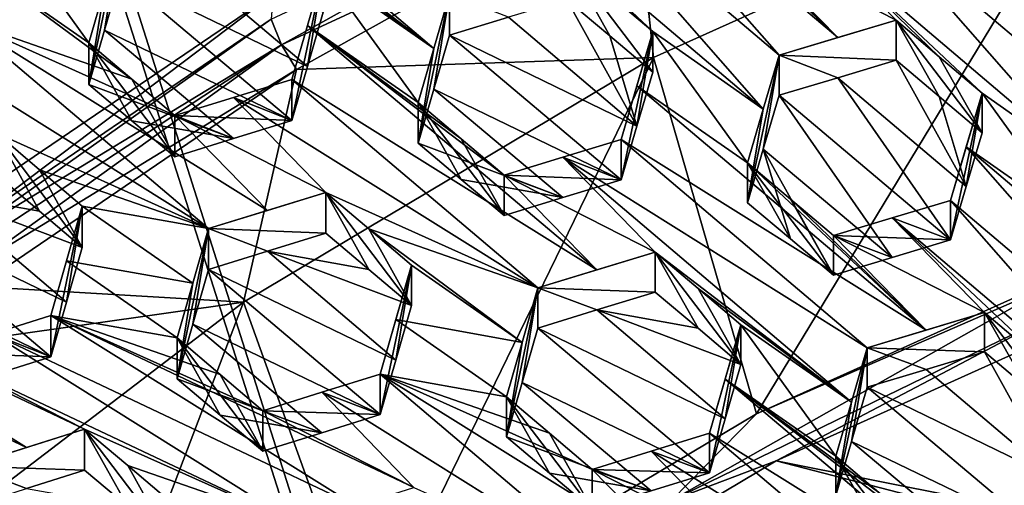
# Model space of a CAD drawing. Header units: metres. Extents: x -22 to 22, y 0 to 204.
# Tile 75 of 256: x -5.574 to -3.467, y 21.767 to 22.764. Entities that reach past the tile are written whole.
import ezdxf

# ---------------------------------------------------------------- set-up
doc = ezdxf.new("R2010")
doc.units = ezdxf.units.M
doc.layers.add('solid_002_SW0002', color=7, linetype='CONTINUOUS')
doc.layers.add('solid_002_SW0002_01', color=7, linetype='CONTINUOUS')

msp = doc.modelspace()

# ---------------------------------------------------------------- linework, layer by layer
at = {"layer": 'solid_002_SW0002'}
for points in [[(-10.401688, 38.78968, 222.258194), (-0.000125, 39.062069, 222.530045), (-0.000125, 6.009099, 222.530045)], [(-10.452005, 38.787876, 222.256866), (-10.401688, 38.78968, 222.258194), (-0.000125, 6.009099, 222.530045)], [(-10.250982, 9.179632, 222.262131), (-10.452005, 38.787876, 222.256866), (-0.000125, 6.009099, 222.530045)], [(15.431576, 33.648762, 223.952362), (-15.431306, 33.548271, 223.951843), (-15.319921, 9.159238, 223.824142)], [(-4.475545, 23.134357, 208.608109), (-3.948905, 22.68819, 208.977768), (-4.442052, 23.249075, 208.553284)], [(-4.442052, 23.249075, 208.553284), (-3.948905, 22.68819, 208.977768), (-3.823243, 22.725496, 208.986908)], [(-4.205086, 23.083925, 208.69989), (-4.442052, 23.249075, 208.553284), (-3.823243, 22.725496, 208.986908)], [(-4.687733, 22.702366, 208.786652), (-5.30582, 23.226618, 208.35199), (-5.108202, 23.02356, 208.509583)], [(-4.687733, 22.702366, 208.786652), (-4.65403, 22.818466, 208.733963), (-5.30582, 23.226618, 208.35199)], [(-4.600774, 23.096933, 208.598083), (-3.982657, 22.572487, 209.032654), (-4.475545, 23.134357, 208.608109)], [(-3.982657, 22.572487, 209.032654), (-3.948905, 22.68819, 208.977768), (-4.475545, 23.134357, 208.608109)], [(-5.032138, 22.818911, 196.270035), (-5.715565, 22.35458, 196.394455), (-6.958611, 23.121504, 196.188965)], [(-4.284765, 23.116802, 195.899414), (-5.013766, 22.710297, 196.008331), (-5.035969, 22.764784, 196.077484)], [(-4.284765, 23.116802, 195.899414), (-4.25771, 23.061455, 195.89447), (-5.013766, 22.710297, 196.008331)], [(-4.25771, 23.061455, 195.89447), (-3.279222, 23.105177, 195.882751), (-4.217482, 22.68268, 195.995956)], [(-4.217482, 22.68268, 195.995956), (-3.279222, 23.105177, 195.882751), (-3.997262, 21.919899, 194.719131)], [(-3.279222, 23.105177, 195.882751), (-3.109593, 22.319721, 194.612), (-3.997262, 21.919899, 194.719131)], [(-3.243779, 22.555601, 209.212936), (-3.73699, 23.116095, 208.787918), (-3.770419, 23.002174, 208.844803)], [(-3.118237, 22.592106, 209.219208), (-3.49996, 22.950811, 208.933105), (-3.73699, 23.116095, 208.787918)], [(-3.118237, 22.592106, 209.219208), (-3.73699, 23.116095, 208.787918), (-3.243779, 22.555601, 209.212936)], [(-4.600774, 23.096933, 208.598083), (-4.219364, 22.738394, 208.885132), (-3.982657, 22.572487, 209.032654)], [(-4.403076, 22.894012, 208.756104), (-4.219364, 22.738394, 208.885132), (-4.600774, 23.096933, 208.598083)], [(-4.11307, 23.005955, 208.76442), (-4.205086, 23.083925, 208.69989), (-3.823243, 22.725496, 208.986908)], [(-4.25771, 23.061455, 195.89447), (-4.98211, 22.657515, 196.002701), (-5.013766, 22.710297, 196.008331)], [(-4.25771, 23.061455, 195.89447), (-4.217482, 22.68268, 195.995956), (-4.98211, 22.657515, 196.002701)], [(-4.687733, 22.702366, 208.786652), (-5.108202, 23.02356, 208.509583), (-5.016292, 22.945711, 208.574158)], [(-4.11307, 23.005955, 208.76442), (-3.823243, 22.725496, 208.986908), (-4.021374, 22.928253, 208.82872)], [(-3.277612, 22.440292, 209.270462), (-3.770419, 23.002174, 208.844803), (-3.895746, 22.965355, 208.837128)], [(-3.277612, 22.440292, 209.270462), (-3.243779, 22.555601, 209.212936), (-3.770419, 23.002174, 208.844803)], [(-5.663276, 22.87937, 208.43663), (-5.4264, 22.714258, 208.584671), (-5.629616, 22.995972, 208.386429)], [(-5.392827, 22.830551, 208.534576), (-5.629616, 22.995972, 208.386429), (-5.4264, 22.714258, 208.584671)], [(-3.895746, 22.965355, 208.837128), (-4.021374, 22.928253, 208.82872), (-3.69795, 22.762497, 208.995285)], [(-3.895746, 22.965355, 208.837128), (-3.605886, 22.684464, 209.059753), (-3.514238, 22.606777, 209.123932)], [(-3.277612, 22.440292, 209.270462), (-3.895746, 22.965355, 208.837128), (-3.514238, 22.606777, 209.123932)], [(-3.895746, 22.965355, 208.837128), (-3.69795, 22.762497, 208.995285), (-3.605886, 22.684464, 209.059753)], [(-5.359156, 22.947023, 208.483749), (-5.392827, 22.830551, 208.534576), (-5.4264, 22.625216, 208.252365)], [(-5.392826, 22.74136, 208.201706), (-5.359156, 22.947023, 208.483749), (-5.4264, 22.625216, 208.252365)], [(-5.392826, 22.74136, 208.201706), (-5.359156, 22.857674, 208.150284), (-5.359156, 22.947023, 208.483749)], [(-4.687733, 22.702366, 208.786652), (-5.016292, 22.945711, 208.574158), (-4.92449, 22.867952, 208.638657)], [(-3.407828, 22.872654, 208.997375), (-3.49996, 22.950811, 208.933105), (-3.118237, 22.592106, 209.219208)], [(-3.316248, 22.7099, 208.74382), (-3.49996, 22.950811, 208.933105), (-3.407828, 22.872654, 208.997375)], [(-3.407832, 22.787254, 208.678665), (-3.49996, 22.950811, 208.933105), (-3.316248, 22.7099, 208.74382)], [(-4.021374, 22.928253, 208.82872), (-3.823243, 22.725496, 208.986908), (-3.69795, 22.762497, 208.995285)], [(-5.233291, 22.896318, 208.164215), (-5.359156, 22.857674, 208.150284), (-4.958179, 22.663588, 208.36174)], [(-5.233291, 22.896318, 208.164215), (-4.958179, 22.663588, 208.36174), (-4.92449, 22.779671, 208.309189)], [(-4.403076, 22.894012, 208.756104), (-4.219364, 22.651808, 208.561981), (-4.219364, 22.738394, 208.885132)], [(-4.311132, 22.729193, 208.496231), (-4.219364, 22.651808, 208.561981), (-4.403076, 22.894012, 208.756104)], [(-4.311132, 22.729193, 208.496231), (-4.403076, 22.894012, 208.756104), (-4.403076, 22.806726, 208.430344)], [(-5.663276, 22.87937, 208.43663), (-5.696859, 22.762878, 208.48613), (-5.334388, 22.636286, 208.649185)], [(-5.663276, 22.87937, 208.43663), (-5.334388, 22.636286, 208.649185), (-5.4264, 22.714258, 208.584671)], [(-5.392826, 22.74136, 208.201706), (-4.991733, 22.547804, 208.413452), (-5.359156, 22.857674, 208.150284)], [(-5.359156, 22.857674, 208.150284), (-4.991733, 22.547804, 208.413452), (-4.958179, 22.663588, 208.36174)], [(-4.991733, 22.635757, 208.741699), (-4.958176, 22.751715, 208.690582), (-4.92449, 22.867952, 208.638657)], [(-4.991733, 22.547804, 208.413452), (-4.991733, 22.635757, 208.741699), (-4.92449, 22.867952, 208.638657)], [(-4.958179, 22.663588, 208.36174), (-4.991733, 22.547804, 208.413452), (-4.92449, 22.867952, 208.638657)], [(-4.958179, 22.663588, 208.36174), (-4.92449, 22.867952, 208.638657), (-4.92449, 22.779671, 208.309189)], [(-4.721274, 22.586657, 208.838455), (-4.92449, 22.867952, 208.638657), (-4.958176, 22.751715, 208.690582)], [(-4.721274, 22.586657, 208.838455), (-4.687733, 22.702366, 208.786652), (-4.92449, 22.867952, 208.638657)], [(-5.392827, 22.830551, 208.534576), (-5.4264, 22.714258, 208.584671), (-5.4264, 22.625216, 208.252365)], [(-5.032138, 22.818911, 196.270035), (-5.035969, 22.764784, 196.077484), (-5.715565, 22.302816, 196.201279)], [(-5.032138, 22.818911, 196.270035), (-5.715565, 22.302816, 196.201279), (-5.715565, 22.35458, 196.394455)], [(-4.721274, 22.499371, 208.512695), (-4.65403, 22.818466, 208.733963), (-4.687733, 22.702366, 208.786652)], [(-4.687731, 22.61492, 208.460266), (-4.65403, 22.818466, 208.733963), (-4.721274, 22.499371, 208.512695)], [(-4.687731, 22.61492, 208.460266), (-4.65403, 22.730841, 208.406937), (-4.65403, 22.818466, 208.733963)], [(-4.528248, 22.768961, 208.418991), (-4.65403, 22.818466, 208.733963), (-4.65403, 22.730841, 208.406937)], [(-4.528248, 22.768961, 208.418991), (-4.253096, 22.536131, 208.616669), (-4.403076, 22.806726, 208.430344)], [(-4.311132, 22.729193, 208.496231), (-4.403076, 22.806726, 208.430344), (-4.253096, 22.536131, 208.616669)], [(-4.528248, 22.768961, 208.418991), (-4.65403, 22.730841, 208.406937), (-4.253096, 22.536131, 208.616669)], [(-5.821785, 22.724136, 208.470871), (-5.170218, 22.316471, 208.854889), (-5.696859, 22.762878, 208.48613)], [(-5.711641, 22.286266, 196.165771), (-5.715565, 22.302816, 196.201279), (-5.035969, 22.764784, 196.077484)], [(-5.711641, 22.286266, 196.165771), (-5.035969, 22.764784, 196.077484), (-5.013766, 22.710297, 196.008331)], [(-5.696859, 22.762878, 208.48613), (-5.170218, 22.316471, 208.854889), (-5.04418, 22.355522, 208.870148)], [(-5.696859, 22.762878, 208.48613), (-5.04418, 22.355522, 208.870148), (-5.242688, 22.558577, 208.71347)], [(-5.696859, 22.762878, 208.48613), (-5.242688, 22.558577, 208.71347), (-5.334388, 22.636286, 208.649185)], [(-4.339141, 22.228159, 209.124908), (-4.958176, 22.751715, 208.690582), (-4.991733, 22.635757, 208.741699)], [(-4.62933, 22.508774, 208.90303), (-4.958176, 22.751715, 208.690582), (-4.537562, 22.431038, 208.967484)], [(-4.339141, 22.228159, 209.124908), (-4.537562, 22.431038, 208.967484), (-4.958176, 22.751715, 208.690582)], [(-4.62933, 22.508774, 208.90303), (-4.721274, 22.586657, 208.838455), (-4.958176, 22.751715, 208.690582)], [(-3.69795, 22.762497, 208.995285), (-3.823243, 22.725496, 208.986908), (-3.948905, 22.68819, 208.977768)], [(-3.69795, 22.676844, 208.675613), (-3.69795, 22.762497, 208.995285), (-3.948905, 22.68819, 208.977768)], [(-3.605884, 22.599155, 208.741394), (-3.514238, 22.52182, 208.80687), (-3.69795, 22.762497, 208.995285)], [(-3.605886, 22.684464, 209.059753), (-3.69795, 22.762497, 208.995285), (-3.514238, 22.52182, 208.80687)], [(-3.605884, 22.599155, 208.741394), (-3.69795, 22.762497, 208.995285), (-3.69795, 22.676844, 208.675613)], [(-5.821785, 22.724136, 208.470871), (-5.62439, 22.520601, 208.626907), (-5.170218, 22.316471, 208.854889)], [(-5.116724, 22.509241, 208.398941), (-5.392826, 22.74136, 208.201706), (-5.4264, 22.625216, 208.252365)], [(-5.116724, 22.509241, 208.398941), (-4.991733, 22.547804, 208.413452), (-5.392826, 22.74136, 208.201706)], [(-4.687731, 22.61492, 208.460266), (-4.286607, 22.421032, 208.670334), (-4.65403, 22.730841, 208.406937)], [(-4.65403, 22.730841, 208.406937), (-4.286607, 22.421032, 208.670334), (-4.253096, 22.536131, 208.616669)], [(-4.311132, 22.729193, 208.496231), (-4.253096, 22.536131, 208.616669), (-4.219364, 22.651808, 208.561981)], [(-4.219364, 22.738394, 208.885132), (-4.286607, 22.421032, 208.670334), (-4.286607, 22.507259, 208.992142)], [(-4.253096, 22.536131, 208.616669), (-4.286607, 22.421032, 208.670334), (-4.219364, 22.738394, 208.885132)], [(-4.253091, 22.622549, 208.939117), (-4.219364, 22.738394, 208.885132), (-4.286607, 22.507259, 208.992142)], [(-4.253096, 22.536131, 208.616669), (-4.219364, 22.738394, 208.885132), (-4.219364, 22.651808, 208.561981)], [(-4.016148, 22.45751, 209.086472), (-4.219364, 22.738394, 208.885132), (-4.253091, 22.622549, 208.939117)], [(-3.982657, 22.572487, 209.032654), (-4.219364, 22.738394, 208.885132), (-4.016148, 22.45751, 209.086472)], [(-5.700809, 22.259903, 196.139877), (-5.711641, 22.286266, 196.165771), (-5.013766, 22.710297, 196.008331)], [(-5.684741, 22.227421, 196.126175), (-5.700809, 22.259903, 196.139877), (-5.013766, 22.710297, 196.008331)], [(-5.684741, 22.227421, 196.126175), (-5.013766, 22.710297, 196.008331), (-4.98211, 22.657515, 196.002701)], [(-5.33439, 22.547594, 208.318176), (-5.4264, 22.625216, 208.252365), (-5.4264, 22.714258, 208.584671)], [(-5.242688, 22.47023, 208.383759), (-5.33439, 22.547594, 208.318176), (-5.4264, 22.714258, 208.584671)], [(-5.334388, 22.636286, 208.649185), (-5.242688, 22.47023, 208.383759), (-5.4264, 22.714258, 208.584671)], [(-4.721274, 22.499371, 208.512695), (-4.687733, 22.702366, 208.786652), (-4.721274, 22.586657, 208.838455)], [(-5.095581, 22.159218, 196.13623), (-4.217482, 22.68268, 195.995956), (-4.830876, 21.423239, 194.852219)], [(-4.98211, 22.657515, 196.002701), (-4.217482, 22.68268, 195.995956), (-5.095581, 22.159218, 196.13623)], [(-4.217482, 22.68268, 195.995956), (-3.997262, 21.919899, 194.719131), (-4.830876, 21.423239, 194.852219)], [(-3.982657, 22.572487, 209.032654), (-4.016148, 22.371931, 208.76709), (-3.948905, 22.68819, 208.977768)], [(-3.982655, 22.486732, 208.712585), (-3.948905, 22.68819, 208.977768), (-4.016148, 22.371931, 208.76709)], [(-3.982655, 22.486732, 208.712585), (-3.948905, 22.602236, 208.656982), (-3.948905, 22.68819, 208.977768)], [(-3.823229, 22.6397, 208.666687), (-3.948905, 22.68819, 208.977768), (-3.948905, 22.602236, 208.656982)], [(-3.823229, 22.6397, 208.666687), (-3.69795, 22.676844, 208.675613), (-3.948905, 22.68819, 208.977768)], [(-3.514238, 22.52182, 208.80687), (-3.514238, 22.606777, 209.123932), (-3.605886, 22.684464, 209.059753)], [(-3.823229, 22.6397, 208.666687), (-3.548037, 22.406561, 208.86409), (-3.69795, 22.676844, 208.675613)], [(-3.605884, 22.599155, 208.741394), (-3.69795, 22.676844, 208.675613), (-3.548037, 22.406561, 208.86409)], [(-5.684741, 22.227421, 196.126175), (-4.98211, 22.657515, 196.002701), (-5.665107, 22.192516, 196.127304)], [(-4.98211, 22.657515, 196.002701), (-5.095581, 22.159218, 196.13623), (-5.665107, 22.192516, 196.127304)], [(-3.823229, 22.6397, 208.666687), (-3.948905, 22.602236, 208.656982), (-3.581481, 22.292336, 208.920029)], [(-3.823229, 22.6397, 208.666687), (-3.581481, 22.292336, 208.920029), (-3.548037, 22.406561, 208.86409)], [(-5.116724, 22.509241, 208.398941), (-5.4264, 22.625216, 208.252365), (-5.33439, 22.547594, 208.318176)], [(-5.334388, 22.636286, 208.649185), (-5.242688, 22.558577, 208.71347), (-5.242688, 22.47023, 208.383759)], [(-5.116718, 22.597391, 208.727905), (-4.465093, 22.18959, 209.111374), (-4.991733, 22.635757, 208.741699)], [(-5.116718, 22.597391, 208.727905), (-4.991733, 22.635757, 208.741699), (-4.991733, 22.547804, 208.413452)], [(-4.339141, 22.228159, 209.124908), (-4.991733, 22.635757, 208.741699), (-4.465093, 22.18959, 209.111374)], [(-3.634141, 22.099138, 209.373535), (-4.253091, 22.622549, 208.939117), (-4.286607, 22.507259, 208.992142)], [(-4.016148, 22.45751, 209.086472), (-4.253091, 22.622549, 208.939117), (-3.634141, 22.099138, 209.373535)], [(-5.116718, 22.597391, 208.727905), (-4.991733, 22.547804, 208.413452), (-5.242688, 22.558577, 208.71347)], [(-5.116718, 22.597391, 208.727905), (-5.242688, 22.558577, 208.71347), (-4.919263, 22.394083, 208.884735)], [(-5.116718, 22.597391, 208.727905), (-4.919263, 22.394083, 208.884735), (-4.465093, 22.18959, 209.111374)], [(-4.687731, 22.61492, 208.460266), (-4.721274, 22.499371, 208.512695), (-4.411686, 22.382952, 208.657715)], [(-4.687731, 22.61492, 208.460266), (-4.411686, 22.382952, 208.657715), (-4.286607, 22.421032, 208.670334)], [(-3.982655, 22.486732, 208.712585), (-3.70668, 22.254868, 208.909821), (-3.948905, 22.602236, 208.656982)], [(-3.70668, 22.254868, 208.909821), (-3.581481, 22.292336, 208.920029), (-3.948905, 22.602236, 208.656982)], [(-3.605884, 22.599155, 208.741394), (-3.548037, 22.406561, 208.86409), (-3.514238, 22.52182, 208.80687)], [(-3.581481, 22.376894, 209.235611), (-3.548031, 22.491337, 209.180374), (-3.514238, 22.606777, 209.123932)], [(-3.581481, 22.292336, 208.920029), (-3.581481, 22.376894, 209.235611), (-3.514238, 22.606777, 209.123932)], [(-3.548037, 22.406561, 208.86409), (-3.581481, 22.292336, 208.920029), (-3.514238, 22.606777, 209.123932)], [(-3.548037, 22.406561, 208.86409), (-3.514238, 22.606777, 209.123932), (-3.514238, 22.52182, 208.80687)], [(-3.311022, 22.326254, 209.326614), (-3.514238, 22.606777, 209.123932), (-3.548031, 22.491337, 209.180374)], [(-3.311022, 22.326254, 209.326614), (-3.277612, 22.440292, 209.270462), (-3.514238, 22.606777, 209.123932)], [(-4.62933, 22.508774, 208.90303), (-4.537562, 22.344452, 208.644348), (-4.721274, 22.586657, 208.838455)], [(-4.629331, 22.421837, 208.578583), (-4.721274, 22.586657, 208.838455), (-4.537562, 22.344452, 208.644348)], [(-4.629331, 22.421837, 208.578583), (-4.721274, 22.499371, 208.512695), (-4.721274, 22.586657, 208.838455)], [(-5.116724, 22.509241, 208.398941), (-5.242688, 22.558577, 208.71347), (-4.991733, 22.547804, 208.413452)], [(-5.242688, 22.558577, 208.71347), (-5.04418, 22.355522, 208.870148), (-4.919263, 22.394083, 208.884735)], [(-5.116724, 22.509241, 208.398941), (-5.242688, 22.47023, 208.383759), (-5.242688, 22.558577, 208.71347)], [(-3.982657, 22.572487, 209.032654), (-4.016148, 22.45751, 209.086472), (-4.016148, 22.371931, 208.76709)], [(-5.116724, 22.509241, 208.398941), (-5.33439, 22.547594, 208.318176), (-5.242688, 22.47023, 208.383759)], [(-5.62439, 22.520601, 208.626907), (-5.532328, 22.353771, 208.359985), (-5.440678, 22.276403, 208.425354)], [(-5.62439, 22.520601, 208.626907), (-5.62439, 22.431482, 208.294312), (-5.532328, 22.353771, 208.359985)], [(-5.53233, 22.442545, 208.691284), (-5.62439, 22.520601, 208.626907), (-5.440678, 22.276403, 208.425354)], [(-5.170218, 22.316471, 208.854889), (-5.62439, 22.520601, 208.626907), (-5.53233, 22.442545, 208.691284)], [(-4.629331, 22.421837, 208.578583), (-4.411686, 22.382952, 208.657715), (-4.721274, 22.499371, 208.512695)], [(-4.62933, 22.508774, 208.90303), (-4.537562, 22.431038, 208.967484), (-4.537562, 22.344452, 208.644348)], [(-4.411679, 22.469357, 208.980179), (-3.759967, 22.061195, 209.362198), (-4.286607, 22.507259, 208.992142)], [(-4.411679, 22.469357, 208.980179), (-4.286607, 22.507259, 208.992142), (-4.286607, 22.421032, 208.670334)], [(-3.634141, 22.099138, 209.373535), (-4.286607, 22.507259, 208.992142), (-3.759967, 22.061195, 209.362198)], [(-3.054841, 21.930668, 209.605057), (-3.548031, 22.491337, 209.180374), (-3.581481, 22.376894, 209.235611)], [(-2.929181, 21.967783, 209.61348), (-3.548031, 22.491337, 209.180374), (-3.054841, 21.930668, 209.605057)], [(-2.929181, 21.967783, 209.61348), (-3.311022, 22.326254, 209.326614), (-3.548031, 22.491337, 209.180374)], [(-3.982655, 22.486732, 208.712585), (-4.016148, 22.371931, 208.76709), (-3.92422, 22.294415, 208.832977)], [(-3.982655, 22.486732, 208.712585), (-3.832436, 22.21702, 208.898758), (-3.70668, 22.254868, 208.909821)], [(-3.92422, 22.294415, 208.832977), (-3.832436, 22.21702, 208.898758), (-3.982655, 22.486732, 208.712585)], [(-4.537562, 22.431038, 208.967484), (-4.411679, 22.469357, 208.980179), (-4.286607, 22.421032, 208.670334)], [(-4.214138, 22.266266, 209.137711), (-4.411679, 22.469357, 208.980179), (-4.537562, 22.431038, 208.967484)], [(-4.411679, 22.469357, 208.980179), (-3.793685, 21.945019, 209.414825), (-3.759967, 22.061195, 209.362198)], [(-4.214138, 22.266266, 209.137711), (-3.793685, 21.945019, 209.414825), (-4.411679, 22.469357, 208.980179)], [(-3.92422, 22.379642, 209.151047), (-4.016148, 22.45751, 209.086472), (-3.634141, 22.099138, 209.373535)], [(-3.92422, 22.379642, 209.151047), (-3.832436, 22.21702, 208.898758), (-4.016148, 22.45751, 209.086472)], [(-3.92422, 22.294415, 208.832977), (-4.016148, 22.45751, 209.086472), (-3.832436, 22.21702, 208.898758)], [(-3.92422, 22.294415, 208.832977), (-4.016148, 22.371931, 208.76709), (-4.016148, 22.45751, 209.086472)], [(-5.749234, 22.392355, 208.277527), (-5.532328, 22.353771, 208.359985), (-5.62439, 22.431482, 208.294312)], [(-5.440678, 22.276403, 208.425354), (-5.440678, 22.36483, 208.755371), (-5.53233, 22.442545, 208.691284)], [(-5.170218, 22.316471, 208.854889), (-5.53233, 22.442545, 208.691284), (-5.440678, 22.36483, 208.755371)], [(-4.411686, 22.382952, 208.657715), (-4.537562, 22.431038, 208.967484), (-4.286607, 22.421032, 208.670334)], [(-4.411686, 22.382952, 208.657715), (-4.537562, 22.344452, 208.644348), (-4.537562, 22.431038, 208.967484)], [(-4.339141, 22.228159, 209.124908), (-4.214138, 22.266266, 209.137711), (-4.537562, 22.431038, 208.967484)], [(-4.629331, 22.421837, 208.578583), (-4.537562, 22.344452, 208.644348), (-4.411686, 22.382952, 208.657715)], [(-5.47432, 22.159395, 208.473785), (-5.749234, 22.392355, 208.277527), (-5.875344, 22.352703, 208.260117)], [(-5.749234, 22.392355, 208.277527), (-5.440678, 22.276403, 208.425354), (-5.532328, 22.353771, 208.359985)], [(-5.47432, 22.159395, 208.473785), (-5.440678, 22.276403, 208.425354), (-5.749234, 22.392355, 208.277527)], [(-4.919263, 22.394083, 208.884735), (-5.04418, 22.355522, 208.870148), (-5.170218, 22.316471, 208.854889)], [(-4.919263, 22.306755, 208.558823), (-4.919263, 22.394083, 208.884735), (-5.170218, 22.316471, 208.854889)], [(-4.827249, 22.316113, 208.949265), (-4.465093, 22.18959, 209.111374), (-4.919263, 22.394083, 208.884735)], [(-4.827248, 22.229132, 208.624649), (-4.919263, 22.394083, 208.884735), (-4.919263, 22.306755, 208.558823)], [(-4.827248, 22.229132, 208.624649), (-4.735552, 22.151779, 208.690247), (-4.919263, 22.394083, 208.884735)], [(-4.827249, 22.316113, 208.949265), (-4.919263, 22.394083, 208.884735), (-4.735552, 22.151779, 208.690247)], [(-5.507921, 22.042345, 208.521454), (-5.440678, 22.36483, 208.755371), (-5.47432, 22.159395, 208.473785)], [(-5.507921, 22.130512, 208.85051), (-5.440678, 22.36483, 208.755371), (-5.507921, 22.042345, 208.521454)], [(-5.474318, 22.247696, 208.803299), (-5.440678, 22.36483, 208.755371), (-5.507921, 22.130512, 208.85051)], [(-5.47432, 22.159395, 208.473785), (-5.440678, 22.36483, 208.755371), (-5.440678, 22.276403, 208.425354)], [(-5.203866, 22.199474, 208.903442), (-5.440678, 22.36483, 208.755371), (-5.474318, 22.247696, 208.803299)], [(-5.203866, 22.199474, 208.903442), (-5.170218, 22.316471, 208.854889), (-5.440678, 22.36483, 208.755371)], [(-3.92422, 22.379642, 209.151047), (-3.634141, 22.099138, 209.373535), (-3.832436, 22.301899, 209.21553)], [(-3.92422, 22.379642, 209.151047), (-3.832436, 22.301899, 209.21553), (-3.832436, 22.21702, 208.898758)], [(-3.706672, 22.339584, 209.225967), (-3.581481, 22.376894, 209.235611), (-3.581481, 22.292336, 208.920029)], [(-3.088641, 21.81493, 209.660492), (-3.581481, 22.376894, 209.235611), (-3.706672, 22.339584, 209.225967)], [(-3.054841, 21.930668, 209.605057), (-3.581481, 22.376894, 209.235611), (-3.088641, 21.81493, 209.660492)], [(-5.507921, 22.042345, 208.521454), (-5.875344, 22.352703, 208.260117), (-5.908978, 22.235481, 208.307602)], [(-5.507921, 22.042345, 208.521454), (-5.47432, 22.159395, 208.473785), (-5.875344, 22.352703, 208.260117)], [(-3.832436, 22.301899, 209.21553), (-3.706672, 22.339584, 209.225967), (-3.581481, 22.292336, 208.920029)], [(-3.832436, 22.301899, 209.21553), (-3.509012, 22.136662, 209.384033), (-3.706672, 22.339584, 209.225967)], [(-3.3253, 21.981037, 209.513031), (-3.706672, 22.339584, 209.225967), (-3.509012, 22.136662, 209.384033)], [(-3.088641, 21.81493, 209.660492), (-3.706672, 22.339584, 209.225967), (-3.3253, 21.981037, 209.513031)], [(-5.237462, 21.99501, 208.624802), (-5.170218, 22.316471, 208.854889), (-5.203866, 22.199474, 208.903442)], [(-5.203866, 22.111879, 208.576523), (-5.170218, 22.316471, 208.854889), (-5.237462, 21.99501, 208.624802)], [(-5.203866, 22.111879, 208.576523), (-5.170218, 22.228739, 208.527466), (-5.170218, 22.316471, 208.854889)], [(-5.044162, 22.268002, 208.543503), (-5.170218, 22.316471, 208.854889), (-5.170218, 22.228739, 208.527466)], [(-5.044162, 22.268002, 208.543503), (-4.919263, 22.306755, 208.558823), (-5.170218, 22.316471, 208.854889)], [(-4.827248, 22.229132, 208.624649), (-4.919263, 22.306755, 208.558823), (-5.044162, 22.268002, 208.543503)], [(-4.827249, 22.316113, 208.949265), (-4.498766, 22.072985, 209.161743), (-4.465093, 22.18959, 209.111374)], [(-4.827249, 22.316113, 208.949265), (-4.735552, 22.238411, 209.013565), (-4.498766, 22.072985, 209.161743)], [(-4.735552, 22.151779, 208.690247), (-4.735552, 22.238411, 209.013565), (-4.827249, 22.316113, 208.949265)], [(-3.997262, 21.919899, 194.719131), (-3.109593, 22.319721, 194.612), (-3.36237, 22.195923, 194.616257)], [(-3.70668, 22.254868, 208.909821), (-3.832436, 22.301899, 209.21553), (-3.581481, 22.292336, 208.920029)], [(-3.832436, 22.301899, 209.21553), (-3.634141, 22.099138, 209.373535), (-3.509012, 22.136662, 209.384033)], [(-3.70668, 22.254868, 208.909821), (-3.832436, 22.21702, 208.898758), (-3.832436, 22.301899, 209.21553)], [(-4.769215, 22.03516, 208.740433), (-5.044162, 22.268002, 208.543503), (-5.170218, 22.228739, 208.527466)], [(-4.769215, 22.03516, 208.740433), (-4.735552, 22.151779, 208.690247), (-5.044162, 22.268002, 208.543503)], [(-4.827248, 22.229132, 208.624649), (-5.044162, 22.268002, 208.543503), (-4.735552, 22.151779, 208.690247)], [(-4.214138, 22.266266, 209.137711), (-4.465093, 22.18959, 209.111374), (-4.214138, 22.180687, 208.818329)], [(-4.339141, 22.228159, 209.124908), (-4.465093, 22.18959, 209.111374), (-4.214138, 22.266266, 209.137711)], [(-4.12221, 22.1884, 209.202301), (-3.793685, 21.945019, 209.414825), (-4.214138, 22.266266, 209.137711)], [(-4.12221, 22.103172, 208.884216), (-4.214138, 22.266266, 209.137711), (-4.214138, 22.180687, 208.818329)], [(-4.12221, 22.1884, 209.202301), (-4.214138, 22.266266, 209.137711), (-4.030426, 22.025776, 208.950012)], [(-4.12221, 22.103172, 208.884216), (-4.030426, 22.025776, 208.950012), (-4.214138, 22.266266, 209.137711)], [(-5.560082, 21.847879, 208.969696), (-6.213047, 22.255215, 208.585892), (-6.337752, 22.215725, 208.567627)], [(-5.758876, 22.051481, 208.815353), (-6.213047, 22.255215, 208.585892), (-5.435452, 21.887293, 208.987762)], [(-5.560082, 21.847879, 208.969696), (-5.435452, 21.887293, 208.987762), (-6.213047, 22.255215, 208.585892)], [(-5.237462, 22.082476, 208.951218), (-5.474318, 22.247696, 208.803299), (-5.507921, 22.130512, 208.85051)], [(-5.237462, 22.082476, 208.951218), (-5.203866, 22.199474, 208.903442), (-5.474318, 22.247696, 208.803299)], [(-4.735552, 22.238411, 209.013565), (-4.802795, 21.918633, 208.789749), (-4.802795, 22.004976, 209.112)], [(-4.769215, 22.03516, 208.740433), (-4.802795, 21.918633, 208.789749), (-4.735552, 22.238411, 209.013565)], [(-4.769212, 22.121656, 209.063187), (-4.735552, 22.238411, 209.013565), (-4.802795, 22.004976, 209.112)], [(-4.769215, 22.03516, 208.740433), (-4.735552, 22.238411, 209.013565), (-4.735552, 22.151779, 208.690247)], [(-4.769212, 22.121656, 209.063187), (-4.498766, 22.072985, 209.161743), (-4.735552, 22.238411, 209.013565)], [(-5.632632, 22.002909, 208.503387), (-5.507921, 22.042345, 208.521454), (-5.908978, 22.235481, 208.307602)], [(-5.203866, 22.111879, 208.576523), (-4.802795, 21.918633, 208.789749), (-5.170218, 22.228739, 208.527466)], [(-4.769215, 22.03516, 208.740433), (-5.170218, 22.228739, 208.527466), (-4.802795, 21.918633, 208.789749)], [(-5.560082, 21.847879, 208.969696), (-6.337752, 22.215725, 208.567627), (-5.686407, 21.807812, 208.950943)], [(-5.237462, 21.99501, 208.624802), (-5.203866, 22.199474, 208.903442), (-5.237462, 22.082476, 208.951218)], [(6.532656, 19.728973, 195.234497), (-3.955172, 21.819389, 194.674362), (-3.07552, 22.215792, 194.568146)], [(-3.342337, 22.142143, 194.592941), (-3.07552, 22.215792, 194.568146), (-3.955172, 21.819389, 194.674362)], [(-5.602021, 22.086969, 196.155579), (-5.665107, 22.192516, 196.127304), (-5.095581, 22.159218, 196.13623)], [(-4.465093, 22.18959, 209.111374), (-4.498766, 22.072985, 209.161743), (-4.532336, 21.87089, 208.891571)], [(-4.498765, 21.987188, 208.841537), (-4.465093, 22.18959, 209.111374), (-4.532336, 21.87089, 208.891571)], [(-4.498765, 21.987188, 208.841537), (-4.465093, 22.103638, 208.790588), (-4.465093, 22.18959, 209.111374)], [(-4.339121, 22.142403, 208.80484), (-4.465093, 22.18959, 209.111374), (-4.465093, 22.103638, 208.790588)], [(-4.339121, 22.142403, 208.80484), (-4.214138, 22.180687, 208.818329), (-4.465093, 22.18959, 209.111374)], [(-4.339121, 22.142403, 208.80484), (-4.12221, 22.103172, 208.884216), (-4.214138, 22.180687, 208.818329)], [(-3.997262, 21.919899, 194.719131), (-3.36237, 22.195923, 194.616257), (-4.17905, 21.734144, 194.702271)], [(-3.36237, 22.195923, 194.616257), (-3.342337, 22.142143, 194.592941), (-4.17905, 21.734144, 194.702271)], [(-4.030426, 22.110655, 209.266785), (-3.793685, 21.945019, 209.414825), (-4.12221, 22.1884, 209.202301)], [(-4.030426, 22.025776, 208.950012), (-4.030426, 22.110655, 209.266785), (-4.12221, 22.1884, 209.202301)], [(-5.906175, 21.540533, 196.302002), (-5.095581, 22.159218, 196.13623), (-5.59916, 20.836458, 195.009445)], [(-5.602021, 22.086969, 196.155579), (-5.095581, 22.159218, 196.13623), (-5.906175, 21.540533, 196.302002)], [(-5.095581, 22.159218, 196.13623), (-4.830876, 21.423239, 194.852219), (-5.59916, 20.836458, 195.009445)], [(-4.064126, 21.909592, 209.002335), (-4.339121, 22.142403, 208.80484), (-4.465093, 22.103638, 208.790588)], [(-4.339121, 22.142403, 208.80484), (-4.030426, 22.025776, 208.950012), (-4.12221, 22.103172, 208.884216)], [(-4.064126, 21.909592, 209.002335), (-4.030426, 22.025776, 208.950012), (-4.339121, 22.142403, 208.80484)], [(-4.17905, 21.734144, 194.702271), (-3.342337, 22.142143, 194.592941), (-3.955172, 21.819389, 194.674362)], [(-3.509012, 22.136662, 209.384033), (-3.634141, 22.099138, 209.373535), (-3.759967, 22.061195, 209.362198)], [(-3.509012, 22.052776, 209.070969), (-3.509012, 22.136662, 209.384033), (-3.759967, 22.061195, 209.362198)], [(-3.417032, 21.97521, 209.136856), (-3.509012, 22.136662, 209.384033), (-3.509012, 22.052776, 209.070969)], [(-3.3253, 21.89785, 209.202576), (-3.509012, 22.136662, 209.384033), (-3.417032, 21.97521, 209.136856)], [(-3.3253, 21.981037, 209.513031), (-3.509012, 22.136662, 209.384033), (-3.3253, 21.89785, 209.202576)], [(-5.507921, 22.130512, 208.85051), (-5.632624, 22.091301, 208.833267), (-4.854966, 21.723284, 209.234711)], [(-5.507921, 22.130512, 208.85051), (-5.507921, 22.042345, 208.521454), (-5.632624, 22.091301, 208.833267)], [(-5.507921, 22.130512, 208.85051), (-4.730326, 21.762369, 209.251541), (-5.05375, 21.926626, 209.079391)], [(-5.145353, 22.004339, 209.015488), (-5.507921, 22.130512, 208.85051), (-5.05375, 21.926626, 209.079391)], [(-5.507921, 22.130512, 208.85051), (-4.854966, 21.723284, 209.234711), (-4.730326, 21.762369, 209.251541)], [(-5.145353, 22.004339, 209.015488), (-5.237462, 22.082476, 208.951218), (-5.507921, 22.130512, 208.85051)], [(-5.203866, 22.111879, 208.576523), (-5.237462, 21.99501, 208.624802), (-4.927548, 21.879543, 208.773026)], [(-5.203866, 22.111879, 208.576523), (-4.927548, 21.879543, 208.773026), (-4.802795, 21.918633, 208.789749)], [(-4.769212, 22.121656, 209.063187), (-4.802795, 22.004976, 209.112), (-4.532336, 21.956543, 209.211243)], [(-4.769212, 22.121656, 209.063187), (-4.532336, 21.956543, 209.211243), (-4.498766, 22.072985, 209.161743)], [(-5.632624, 22.091301, 208.833267), (-5.758876, 22.051481, 208.815353), (-4.98128, 21.683529, 209.217117)], [(-5.632624, 22.091301, 208.833267), (-5.507921, 22.042345, 208.521454), (-5.758876, 22.051481, 208.815353)], [(-5.632624, 22.091301, 208.833267), (-4.98128, 21.683529, 209.217117), (-4.854966, 21.723284, 209.234711)], [(-4.097669, 21.793736, 209.053635), (-4.465093, 22.103638, 208.790588), (-4.498765, 21.987188, 208.841537)], [(-4.064126, 21.909592, 209.002335), (-4.465093, 22.103638, 208.790588), (-4.097669, 21.793736, 209.053635)], [(-4.030426, 22.110655, 209.266785), (-4.097669, 21.793736, 209.053635), (-4.097669, 21.878294, 209.369202)], [(-4.064126, 21.909592, 209.002335), (-4.097669, 21.793736, 209.053635), (-4.030426, 22.110655, 209.266785)], [(-4.064121, 21.994324, 209.318481), (-4.030426, 22.110655, 209.266785), (-4.097669, 21.878294, 209.369202)], [(-4.064126, 21.909592, 209.002335), (-4.030426, 22.110655, 209.266785), (-4.030426, 22.025776, 208.950012)], [(-4.064121, 21.994324, 209.318481), (-3.82721, 21.829306, 209.466385), (-4.030426, 22.110655, 209.266785)], [(-4.030426, 22.110655, 209.266785), (-3.82721, 21.829306, 209.466385), (-3.793685, 21.945019, 209.414825)], [(-5.145353, 22.004339, 209.015488), (-5.05375, 21.839853, 208.755554), (-5.237462, 22.082476, 208.951218)], [(-5.145356, 21.917225, 208.690369), (-5.237462, 22.082476, 208.951218), (-5.05375, 21.839853, 208.755554)], [(-5.145356, 21.917225, 208.690369), (-5.237462, 21.99501, 208.624802), (-5.237462, 22.082476, 208.951218)], [(-4.498766, 22.072985, 209.161743), (-4.532336, 21.956543, 209.211243), (-4.532336, 21.87089, 208.891571)], [(-5.758876, 22.051481, 208.815353), (-5.435452, 21.887293, 208.987762), (-4.98128, 21.683529, 209.217117)], [(-5.758876, 22.051481, 208.815353), (-5.507921, 22.042345, 208.521454), (-5.632632, 22.002909, 208.503387)], [(-3.759967, 22.061195, 209.362198), (-3.793685, 21.945019, 209.414825), (-3.82721, 21.74542, 209.15332)], [(-3.793683, 21.860979, 209.101151), (-3.759967, 22.061195, 209.362198), (-3.82721, 21.74542, 209.15332)], [(-3.793683, 21.860979, 209.101151), (-3.759967, 21.976974, 209.047867), (-3.759967, 22.061195, 209.362198)], [(-3.634121, 22.015095, 209.059845), (-3.759967, 22.061195, 209.362198), (-3.759967, 21.976974, 209.047867)], [(-3.634121, 22.015095, 209.059845), (-3.509012, 22.052776, 209.070969), (-3.759967, 22.061195, 209.362198)], [(-3.359065, 21.782127, 209.257568), (-3.509012, 22.052776, 209.070969), (-3.634121, 22.015095, 209.059845)], [(-3.359065, 21.782127, 209.257568), (-3.417032, 21.97521, 209.136856), (-3.509012, 22.052776, 209.070969)], [(-3.359065, 21.782127, 209.257568), (-3.634121, 22.015095, 209.059845), (-3.759967, 21.976974, 209.047867)], [(-5.145356, 21.917225, 208.690369), (-4.927548, 21.879543, 208.773026), (-5.237462, 21.99501, 208.624802)], [(-5.145353, 22.004339, 209.015488), (-5.05375, 21.926626, 209.079391), (-5.05375, 21.839853, 208.755554)], [(-4.927538, 21.966103, 209.096054), (-4.276155, 21.558403, 209.480133), (-4.802795, 22.004976, 209.112)], [(-4.927538, 21.966103, 209.096054), (-4.802795, 22.004976, 209.112), (-4.802795, 21.918633, 208.789749)], [(-4.44027, 21.878506, 209.275711), (-4.532336, 21.956543, 209.211243), (-4.802795, 22.004976, 209.112)], [(-4.44027, 21.878506, 209.275711), (-4.802795, 22.004976, 209.112), (-4.348624, 21.800823, 209.33989)], [(-4.149908, 21.597733, 209.496216), (-4.348624, 21.800823, 209.33989), (-4.802795, 22.004976, 209.112)], [(-4.149908, 21.597733, 209.496216), (-4.802795, 22.004976, 209.112), (-4.276155, 21.558403, 209.480133)], [(-4.222501, 21.755091, 209.038635), (-4.498765, 21.987188, 208.841537), (-4.532336, 21.87089, 208.891571)], [(-4.222501, 21.755091, 209.038635), (-4.097669, 21.793736, 209.053635), (-4.498765, 21.987188, 208.841537)], [(-4.064121, 21.994324, 209.318481), (-4.097669, 21.878294, 209.369202), (-3.444909, 21.470818, 209.752701)], [(-3.73523, 21.751389, 209.530975), (-3.82721, 21.829306, 209.466385), (-4.064121, 21.994324, 209.318481)], [(-4.064121, 21.994324, 209.318481), (-3.444909, 21.470818, 209.752701), (-3.643498, 21.673681, 209.595398)], [(-3.73523, 21.751389, 209.530975), (-4.064121, 21.994324, 209.318481), (-3.643498, 21.673681, 209.595398)], [(-5.05375, 21.926626, 209.079391), (-4.927538, 21.966103, 209.096054), (-4.802795, 21.918633, 208.789749)], [(-4.730326, 21.762369, 209.251541), (-4.927538, 21.966103, 209.096054), (-5.05375, 21.926626, 209.079391)], [(-4.730326, 21.762369, 209.251541), (-4.276155, 21.558403, 209.480133), (-4.927538, 21.966103, 209.096054)], [(-3.392543, 21.667166, 209.311264), (-3.759967, 21.976974, 209.047867), (-3.793683, 21.860979, 209.101151)], [(-3.392543, 21.667166, 209.311264), (-3.359065, 21.782127, 209.257568), (-3.759967, 21.976974, 209.047867)], [(-4.440273, 21.793203, 208.957352), (-4.532336, 21.87089, 208.891571), (-4.532336, 21.956543, 209.211243)], [(-4.440273, 21.793203, 208.957352), (-4.532336, 21.956543, 209.211243), (-4.348624, 21.715864, 209.022827)], [(-4.44027, 21.878506, 209.275711), (-4.348624, 21.715864, 209.022827), (-4.532336, 21.956543, 209.211243)], [(-3.793685, 21.945019, 209.414825), (-3.82721, 21.829306, 209.466385), (-3.82721, 21.74542, 209.15332)], [(-4.927548, 21.879543, 208.773026), (-5.05375, 21.926626, 209.079391), (-4.802795, 21.918633, 208.789749)], [(-4.927548, 21.879543, 208.773026), (-5.05375, 21.839853, 208.755554), (-5.05375, 21.926626, 209.079391)], [(-5.145356, 21.917225, 208.690369), (-5.05375, 21.839853, 208.755554), (-4.927548, 21.879543, 208.773026)], [(-4.830876, 21.423239, 194.852219), (-3.997262, 21.919899, 194.719131), (-4.17905, 21.734144, 194.702271)], [(-5.686407, 21.807812, 208.950943), (-5.435452, 21.799702, 208.660873), (-5.435452, 21.887293, 208.987762)], [(-5.560082, 21.847879, 208.969696), (-5.686407, 21.807812, 208.950943), (-5.435452, 21.887293, 208.987762)], [(-5.435452, 21.887293, 208.987762), (-5.343296, 21.721792, 208.726166), (-5.25174, 21.644379, 208.791016)], [(-5.435452, 21.887293, 208.987762), (-5.435452, 21.799702, 208.660873), (-5.343296, 21.721792, 208.726166)], [(-5.343298, 21.80904, 209.051773), (-5.435452, 21.887293, 208.987762), (-5.25174, 21.644379, 208.791016)], [(-4.98128, 21.683529, 209.217117), (-5.435452, 21.887293, 208.987762), (-5.343298, 21.80904, 209.051773)], [(-4.440273, 21.793203, 208.957352), (-4.222501, 21.755091, 209.038635), (-4.532336, 21.87089, 208.891571)], [(-4.44027, 21.878506, 209.275711), (-4.348624, 21.800823, 209.33989), (-4.348624, 21.715864, 209.022827)], [(-4.222489, 21.839848, 209.35495), (-4.097669, 21.878294, 209.369202), (-4.097669, 21.793736, 209.053635)], [(-3.571029, 21.432068, 209.738647), (-4.097669, 21.878294, 209.369202), (-4.222489, 21.839848, 209.35495)], [(-3.444909, 21.470818, 209.752701), (-4.097669, 21.878294, 209.369202), (-3.571029, 21.432068, 209.738647)], [(-3.517506, 21.629097, 209.298569), (-3.793683, 21.860979, 209.101151), (-3.82721, 21.74542, 209.15332)], [(-3.517506, 21.629097, 209.298569), (-3.392543, 21.667166, 209.311264), (-3.793683, 21.860979, 209.101151)], [(-4.348624, 21.800823, 209.33989), (-4.222489, 21.839848, 209.35495), (-4.097669, 21.793736, 209.053635)], [(-4.0252, 21.63641, 209.511459), (-4.222489, 21.839848, 209.35495), (-4.348624, 21.800823, 209.33989)], [(-3.571029, 21.432068, 209.738647), (-4.222489, 21.839848, 209.35495), (-4.0252, 21.63641, 209.511459)], [(7.089259, 18.960833, 195.440308), (-4.778347, 21.3283, 194.805954), (-3.955172, 21.819389, 194.674362)], [(-4.17905, 21.734144, 194.702271), (-3.955172, 21.819389, 194.674362), (-4.778347, 21.3283, 194.805954)], [(-3.735232, 21.667856, 209.219223), (-3.82721, 21.74542, 209.15332), (-3.82721, 21.829306, 209.466385)], [(-3.735232, 21.667856, 209.219223), (-3.82721, 21.829306, 209.466385), (-3.643498, 21.590494, 209.284927)], [(-3.73523, 21.751389, 209.530975), (-3.643498, 21.590494, 209.284927), (-3.82721, 21.829306, 209.466385)], [(-5.56008, 21.760061, 208.641953), (-5.435452, 21.799702, 208.660873), (-5.686407, 21.807812, 208.950943)], [(-5.56008, 21.760061, 208.641953), (-5.686407, 21.807812, 208.950943), (-5.686407, 21.719757, 208.62233)], [(-5.56008, 21.760061, 208.641953), (-5.343296, 21.721792, 208.726166), (-5.435452, 21.799702, 208.660873)], [(-5.25174, 21.644379, 208.791016), (-5.25174, 21.731283, 209.115341), (-5.343298, 21.80904, 209.051773)], [(-4.98128, 21.683529, 209.217117), (-5.343298, 21.80904, 209.051773), (-5.25174, 21.731283, 209.115341)], [(-4.222501, 21.755091, 209.038635), (-4.348624, 21.800823, 209.33989), (-4.097669, 21.793736, 209.053635)], [(-4.222501, 21.755091, 209.038635), (-4.348624, 21.715864, 209.022827), (-4.348624, 21.800823, 209.33989)], [(-4.149908, 21.597733, 209.496216), (-4.0252, 21.63641, 209.511459), (-4.348624, 21.800823, 209.33989)], [(-4.440273, 21.793203, 208.957352), (-4.348624, 21.715864, 209.022827), (-4.222501, 21.755091, 209.038635)]]:
    msp.add_3dface(points, dxfattribs=at)
at = {"layer": 'solid_002_SW0002_01'}
for points in [[(15.431576, 33.648762, 223.952362), (-15.319921, 9.159238, 223.824142), (15.31992, 9.159238, 223.824142)], [(7.089259, 18.960833, 195.440308), (-3.955172, 21.819389, 194.674362), (6.532656, 19.728973, 195.234497)]]:
    msp.add_3dface(points, dxfattribs=at)

doc.saveas('drawing.dxf')
